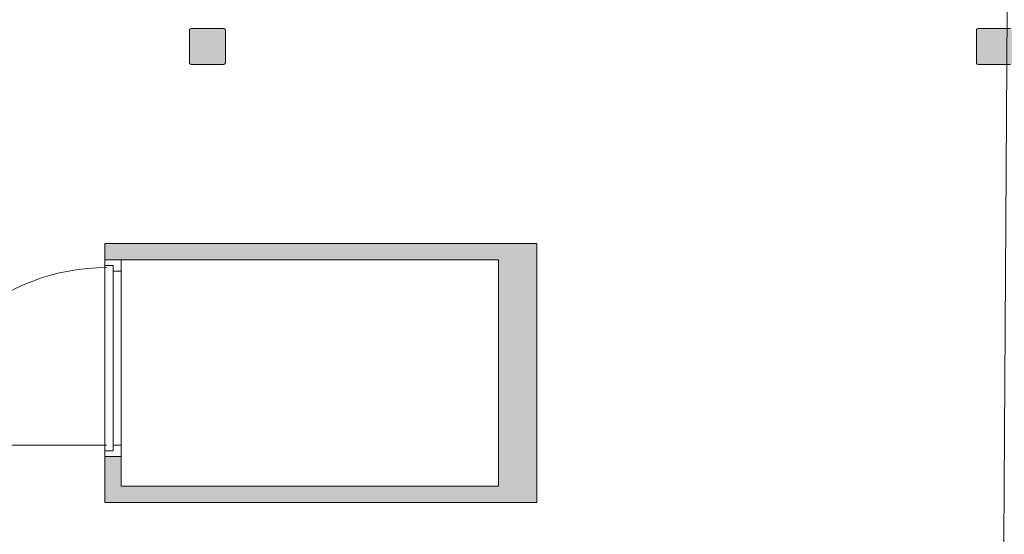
# Model space of a CAD drawing. Header units: inches. Extents: x 15 to 546804, y -66 to 267312.
# Tile 152 of 256: x 469434 to 475439, y 49854 to 52992. Entities that reach past the tile are written whole.
import ezdxf

# ---------------------------------------------------------------- set-up
doc = ezdxf.new("R2010")
doc.units = ezdxf.units.IN
doc.header["$MEASUREMENT"] = 0

msp = doc.modelspace()

# ---------------------------------------------------------------- hatches: boundary and pattern name
at = {"lineweight": 20}
h = msp.add_hatch(color=7, dxfattribs=at)
h.dxf.hatch_style = 1
h.paths.add_polyline_path([(475488.6, 52925.8), (475487, 52931.8), (475482.6, 52936.2), (475476.6, 52937.8), (475280.6, 52937.8), (475274.6, 52936.2), (475270.2, 52931.8), (475268.6, 52925.8), (475268.6, 52729.8), (475270.2, 52723.8), (475274.6, 52719.4), (475280.6, 52717.8), (475476.6, 52717.8), (475482.6, 52719.4), (475487, 52723.8), (475488.6, 52729.8)])
h.paths.add_polyline_path([(470688.6, 52925.8), (470687, 52931.8), (470682.6, 52936.2), (470676.6, 52937.8), (470480.6, 52937.8), (470474.6, 52936.2), (470470.2, 52931.8), (470468.6, 52925.8), (470468.6, 52729.8), (470470.2, 52723.8), (470474.6, 52719.4), (470480.6, 52717.8), (470676.6, 52717.8), (470682.6, 52719.4), (470687, 52723.8), (470688.6, 52729.8)])
h = msp.add_hatch(color=7, dxfattribs=at)
h.dxf.hatch_style = 1
h.paths.add_polyline_path([(472588.5, 51627.8), (469953.5, 51627.8), (469953.5, 51527.8), (472353.5, 51527.8), (472353.5, 50147.8), (470053.5, 50147.8), (470053.5, 50327.8), (469953.5, 50327.8), (469953.5, 50047.8), (472588.5, 50047.8)])
h.paths.add_polyline_path([(468253.5, 51627.8), (465853.5, 51627.8), (465853.5, 51527.8), (468253.5, 51527.8)])
h.paths.add_polyline_path([(468253.5, 50327.8), (468153.5, 50327.8), (468153.5, 50147.8), (463463.5, 50147.8), (463463.5, 51527.8), (464653.5, 51527.8), (464653.5, 51627.8), (463363.5, 51627.8), (463363.5, 50047.8), (468253.5, 50047.8)])
h.paths.add_polyline_path([(466919.1, 50502.8), (466819.1, 50502.8), (466819.1, 50147.8), (466919.1, 50147.8)], flags=17)
h.paths.add_polyline_path([(465853.5, 51527.8), (465753.5, 51527.8), (465753.5, 50147.8), (465853.5, 50147.8)], flags=17)

# ---------------------------------------------------------------- linework, layer by layer
at = {"color": 7, "lineweight": 20}
for p, q in [((470468.6, 52925.8, 300), (470470.2, 52931.8, 300)), ((470468.6, 52925.8, 7300), (470470.2, 52931.8, 7300)), ((470468.6, 52729.8, 300), (470468.6, 52925.8, 300)), ((470468.6, 52729.8, 7300), (470468.6, 52925.8, 7300)), ((470468.6, 52925.8, 300), (470468.6, 52925.8, 7300)), ((470470.2, 52931.8, 300), (470474.6, 52936.2, 300)), ((470470.2, 52931.8, 7300), (470474.6, 52936.2, 7300)), ((470470.2, 52931.8, 300), (470470.2, 52931.8, 7300)), ((470474.6, 52936.2, 300), (470480.6, 52937.8, 300)), ((470474.6, 52936.2, 7300), (470480.6, 52937.8, 7300)), ((470474.6, 52936.2, 300), (470474.6, 52936.2, 7300)), ((470480.6, 52937.8, 300), (470676.6, 52937.8, 300)), ((470480.6, 52937.8, 7300), (470676.6, 52937.8, 7300)), ((470480.6, 52937.8, 300), (470480.6, 52937.8, 7300)), ((470676.6, 52937.8, 300), (470682.6, 52936.2, 300)), ((470676.6, 52937.8, 7300), (470682.6, 52936.2, 7300)), ((470676.6, 52937.8, 300), (470676.6, 52937.8, 7300)), ((470682.6, 52936.2, 300), (470687, 52931.8, 300)), ((470682.6, 52936.2, 7300), (470687, 52931.8, 7300)), ((470682.6, 52936.2, 300), (470682.6, 52936.2, 7300)), ((470687, 52931.8, 300), (470688.6, 52925.8, 300)), ((470687, 52931.8, 7300), (470688.6, 52925.8, 7300)), ((470687, 52931.8, 300), (470687, 52931.8, 7300)), ((470688.6, 52925.8, 300), (470688.6, 52729.8, 300)), ((470688.6, 52925.8, 7300), (470688.6, 52729.8, 7300)), ((470688.6, 52925.8, 300), (470688.6, 52925.8, 7300)), ((475268.6, 52925.8, 300), (475270.2, 52931.8, 300)), ((475268.6, 52925.8, 7300), (475270.2, 52931.8, 7300)), ((475268.6, 52729.8, 300), (475268.6, 52925.8, 300)), ((475268.6, 52729.8, 7300), (475268.6, 52925.8, 7300)), ((475268.6, 52925.8, 300), (475268.6, 52925.8, 7300)), ((475270.2, 52931.8, 300), (475274.6, 52936.2, 300)), ((475270.2, 52931.8, 7300), (475274.6, 52936.2, 7300)), ((475270.2, 52931.8, 300), (475270.2, 52931.8, 7300)), ((475274.6, 52936.2, 300), (475280.6, 52937.8, 300)), ((475274.6, 52936.2, 7300), (475280.6, 52937.8, 7300)), ((475274.6, 52936.2, 300), (475274.6, 52936.2, 7300)), ((475280.6, 52937.8, 300), (475476.6, 52937.8, 300)), ((475280.6, 52937.8, 7300), (475476.6, 52937.8, 7300)), ((475280.6, 52937.8, 300), (475280.6, 52937.8, 7300)), ((470470.2, 52723.8, 300), (470468.6, 52729.8, 300)), ((470470.2, 52723.8, 7300), (470468.6, 52729.8, 7300)), ((470468.6, 52729.8, 300), (470468.6, 52729.8, 7300)), ((470688.6, 52729.8, 300), (470687, 52723.8, 300)), ((470688.6, 52729.8, 7300), (470687, 52723.8, 7300)), ((470688.6, 52729.8, 300), (470688.6, 52729.8, 7300)), ((475270.2, 52723.8, 300), (475268.6, 52729.8, 300)), ((475270.2, 52723.8, 7300), (475268.6, 52729.8, 7300)), ((475268.6, 52729.8, 300), (475268.6, 52729.8, 7300)), ((470474.6, 52719.4, 300), (470470.2, 52723.8, 300)), ((470474.6, 52719.4, 7300), (470470.2, 52723.8, 7300)), ((470470.2, 52723.8, 300), (470470.2, 52723.8, 7300)), ((470480.6, 52717.8, 300), (470474.6, 52719.4, 300)), ((470480.6, 52717.8, 7300), (470474.6, 52719.4, 7300)), ((470474.6, 52719.4, 300), (470474.6, 52719.4, 7300)), ((470676.6, 52717.8, 300), (470480.6, 52717.8, 300)), ((470676.6, 52717.8, 7300), (470480.6, 52717.8, 7300)), ((470480.6, 52717.8, 300), (470480.6, 52717.8, 7300)), ((470682.6, 52719.4, 300), (470676.6, 52717.8, 300)), ((470682.6, 52719.4, 7300), (470676.6, 52717.8, 7300)), ((470676.6, 52717.8, 300), (470676.6, 52717.8, 7300)), ((470687, 52723.8, 300), (470682.6, 52719.4, 300)), ((470687, 52723.8, 7300), (470682.6, 52719.4, 7300)), ((470682.6, 52719.4, 300), (470682.6, 52719.4, 7300)), ((470687, 52723.8, 300), (470687, 52723.8, 7300)), ((475274.6, 52719.4, 300), (475270.2, 52723.8, 300)), ((475274.6, 52719.4, 7300), (475270.2, 52723.8, 7300)), ((475270.2, 52723.8, 300), (475270.2, 52723.8, 7300)), ((475280.6, 52717.8, 300), (475274.6, 52719.4, 300)), ((475280.6, 52717.8, 7300), (475274.6, 52719.4, 7300)), ((475274.6, 52719.4, 300), (475274.6, 52719.4, 7300)), ((475476.6, 52717.8, 300), (475280.6, 52717.8, 300)), ((475476.6, 52717.8, 7300), (475280.6, 52717.8, 7300)), ((475280.6, 52717.8, 300), (475280.6, 52717.8, 7300)), ((472588.5, 51627.8, 3159.5), (469953.5, 51627.8, 3159.5)), ((472588.5, 51627.8, 6659.5), (469953.5, 51627.8, 6659.5)), ((469953.5, 51627.8, 3159.5), (469953.5, 51527.8, 3159.5)), ((469953.5, 51627.8, 6659.5), (469953.5, 51527.8, 6659.5)), ((469953.5, 51627.8, 3159.5), (469953.5, 51627.8, 6659.5)), ((472588.5, 50047.8, 3159.5), (472588.5, 51627.8, 3159.5)), ((472588.5, 50047.8, 6659.5), (472588.5, 51627.8, 6659.5)), ((472588.5, 51627.8, 3159.5), (472588.5, 51627.8, 6659.5)), ((469953.5, 51492.8, 3159.5), (469953.5, 51527.8, 3159.5)), ((469953.5, 51527.8, 3159.5), (469953.5, 51527.8, 6159.5)), ((469953.5, 51527.8, 6159.5), (469953.5, 50327.8, 6159.5)), ((470053.5, 51527.8, 3159.5), (469953.5, 51527.8, 3159.5)), ((470053.5, 51527.8, 6159.5), (469953.5, 51527.8, 6159.5)), ((469953.5, 51492.8, 3159.5), (469953.5, 51527.8, 3159.5)), ((469953.5, 51527.8, 3159.5), (469953.5, 51527.8, 6159.5)), ((469953.5, 51527.8, 6159.5), (469953.5, 50327.8, 6159.5)), ((470053.5, 51527.8, 3159.5), (469953.5, 51527.8, 3159.5)), ((470053.5, 51527.8, 6159.5), (469953.5, 51527.8, 6159.5)), ((469953.5, 51527.8, 3159.5), (469953.5, 51527.8, 6659.5)), ((472353.5, 51527.8, 3159.5), (469953.5, 51527.8, 3159.5)), ((472353.5, 51527.8, 6659.5), (469953.5, 51527.8, 6659.5)), ((470060.5, 51527.8, 6159.5), (469960.5, 51527.8, 6159.5)), ((469960.5, 51527.8, 6659.5), (469960.5, 51527.8, 6159.5)), ((470060.5, 51527.8, 6659.5), (469960.5, 51527.8, 6659.5)), ((470060.5, 51527.8, 6159.5), (469960.5, 51527.8, 6159.5)), ((469960.5, 51527.8, 6659.5), (469960.5, 51527.8, 6159.5)), ((470060.5, 51527.8, 6659.5), (469960.5, 51527.8, 6659.5)), ((470053.5, 51457.8, 3159.5), (470053.5, 51527.8, 3159.5)), ((470053.5, 51527.8, 3159.5), (470053.5, 51527.8, 6159.5)), ((470053.5, 51527.8, 6159.5), (470053.5, 50327.8, 6159.5)), ((470053.5, 51527.8, 3159.5), (470053.5, 51527.8, 6159.5)), ((470053.5, 51457.8, 3159.5), (470053.5, 51527.8, 3159.5)), ((470053.5, 51527.8, 6159.5), (470053.5, 50327.8, 6159.5)), ((470060.5, 51527.8, 6659.5), (470060.5, 51527.8, 6159.5)), ((470060.5, 51527.8, 6659.5), (470060.5, 51527.8, 6159.5)), ((472353.5, 51527.8, 3159.5), (472353.5, 51527.8, 6659.5)), ((472353.5, 51527.8, 3159.5), (472353.5, 50147.8, 3159.5)), ((472353.5, 51527.8, 6659.5), (472353.5, 50147.8, 6659.5)), ((470003.5, 51492.8, 3159.5), (469953.5, 51492.8, 3159.5)), ((469953.5, 51492.8, 3159.5), (469953.5, 51492.8, 6124.5)), ((469953.5, 51492.8, 6124.5), (469953.5, 50362.8, 6124.5)), ((470003.5, 51492.8, 6124.5), (469953.5, 51492.8, 6124.5)), ((470003.5, 51492.8, 3159.5), (469953.5, 51492.8, 3159.5)), ((469953.5, 51492.8, 3159.5), (469953.5, 51492.8, 6124.5)), ((469953.5, 51492.8, 6124.5), (469953.5, 50362.8, 6124.5)), ((470003.5, 51492.8, 6124.5), (469953.5, 51492.8, 6124.5)), ((469963.5, 51492.8, 3159.5), (469963.5, 51492.8, 6089.5)), ((470003.5, 51492.8, 6089.5), (469963.5, 51492.8, 6089.5)), ((470003.5, 51492.8, 3159.5), (469963.5, 51492.8, 3159.5)), ((469963.5, 51492.8, 3159.5), (469963.5, 51492.8, 6089.5)), ((470003.5, 51492.8, 6089.5), (469963.5, 51492.8, 6089.5)), ((470003.5, 51492.8, 3159.5), (469963.5, 51492.8, 3159.5)), ((470003.5, 51492.8, 3159.5), (470003.5, 51492.8, 6124.5)), ((470003.5, 51457.8, 3159.5), (470003.5, 51492.8, 3159.5)), ((470003.5, 51457.8, 6124.5), (470003.5, 51492.8, 6124.5)), ((470003.5, 50397.8, 3159.5), (470003.5, 51492.8, 3159.5)), ((470003.5, 51492.8, 3159.5), (470003.5, 51492.8, 6089.5)), ((470003.5, 51492.8, 6089.5), (470003.5, 50397.8, 6089.5)), ((470003.5, 51492.8, 3159.5), (470003.5, 51492.8, 6124.5)), ((470003.5, 51457.8, 3159.5), (470003.5, 51492.8, 3159.5)), ((470003.5, 51457.8, 6124.5), (470003.5, 51492.8, 6124.5)), ((470003.5, 50397.8, 3159.5), (470003.5, 51492.8, 3159.5)), ((470003.5, 51492.8, 3159.5), (470003.5, 51492.8, 6089.5)), ((470003.5, 51492.8, 6089.5), (470003.5, 50397.8, 6089.5)), ((470053.5, 51457.8, 6089.5), (470003.5, 51457.8, 6089.5)), ((470053.5, 51457.8, 3159.5), (470003.5, 51457.8, 3159.5)), ((470003.5, 51457.8, 3159.5), (470003.5, 51457.8, 6089.5)), ((470003.5, 51457.8, 6089.5), (470003.5, 50397.8, 6089.5)), ((470003.5, 51457.8, 6124.5), (470003.5, 50397.8, 6124.5)), ((470003.5, 51457.8, 6089.5), (470003.5, 51457.8, 6124.5)), ((470053.5, 51457.8, 6089.5), (470003.5, 51457.8, 6089.5)), ((470053.5, 51457.8, 3159.5), (470003.5, 51457.8, 3159.5)), ((470003.5, 51457.8, 3159.5), (470003.5, 51457.8, 6089.5)), ((470003.5, 51457.8, 6089.5), (470003.5, 50397.8, 6089.5)), ((470003.5, 51457.8, 6124.5), (470003.5, 50397.8, 6124.5)), ((470003.5, 51457.8, 6089.5), (470003.5, 51457.8, 6124.5)), ((470003.5, 51372.4, 4661), (470003.5, 51421.1, 4736.1)), ((470003.5, 51372.4, 4661), (470003.5, 51421.1, 4736.1)), ((470003.5, 51414.9, 4726.5), (470003.5, 51361.4, 4798.2)), ((470003.5, 51414.9, 4726.5), (470003.5, 51361.4, 4798.2)), ((470010.5, 51457.8, 6589.5), (470010.5, 51457.8, 6159.5)), ((470010.5, 51457.8, 6589.5), (470010.5, 51457.8, 6159.5)), ((470053.5, 51457.8, 3159.5), (470053.5, 51457.8, 6089.5)), ((470053.5, 51457.8, 6089.5), (470053.5, 50397.8, 6089.5)), ((470053.5, 51457.8, 3159.5), (470053.5, 51457.8, 6089.5)), ((470053.5, 51457.8, 6089.5), (470053.5, 50397.8, 6089.5)), ((470003.5, 51274.9, 4510.8), (470003.5, 51323.7, 4585.9)), ((470003.5, 51274.9, 4510.8), (470003.5, 51323.7, 4585.9)), ((470003.5, 51307.8, 4870), (470003.5, 51254.3, 4941.7)), ((470003.5, 51307.8, 4870), (470003.5, 51254.3, 4941.7)), ((470003.5, 51177.4, 4360.7), (470003.5, 51226.2, 4435.8)), ((470003.5, 51177.4, 4360.7), (470003.5, 51226.2, 4435.8)), ((470003.5, 51200.8, 5013.4), (470003.5, 51147.2, 5085.2)), ((470003.5, 51200.8, 5013.4), (470003.5, 51147.2, 5085.2)), ((470003.5, 51080, 4210.5), (470003.5, 51128.7, 4285.6)), ((470003.5, 51080, 4210.5), (470003.5, 51128.7, 4285.6)), ((470003.5, 51093.7, 5156.9), (470003.5, 51040.2, 5228.7)), ((470003.5, 51093.7, 5156.9), (470003.5, 51040.2, 5228.7)), ((470003.5, 50982.5, 4060.4), (470003.5, 51031.2, 4135.5)), ((470003.5, 50982.5, 4060.4), (470003.5, 51031.2, 4135.5)), ((470003.5, 50986.7, 5300.4), (470003.5, 50933.1, 5372.1)), ((470003.5, 50986.7, 5300.4), (470003.5, 50933.1, 5372.1)), ((470003.5, 50885, 3910.2), (470003.5, 50933.7, 3985.3)), ((470003.5, 50885, 3910.2), (470003.5, 50933.7, 3985.3)), ((470003.5, 50879.6, 5443.9), (470003.5, 50826.1, 5515.6)), ((470003.5, 50879.6, 5443.9), (470003.5, 50826.1, 5515.6)), ((470003.5, 50787.5, 3760.1), (470003.5, 50836.3, 3835.2)), ((470003.5, 50787.5, 3760.1), (470003.5, 50836.3, 3835.2)), ((470003.5, 50772.5, 5587.3), (470003.5, 50719, 5659.1)), ((470003.5, 50772.5, 5587.3), (470003.5, 50719, 5659.1)), ((470003.5, 50690, 3610), (470003.5, 50738.8, 3685)), ((470003.5, 50690, 3610), (470003.5, 50738.8, 3685)), ((470003.5, 50665.5, 5730.8), (470003.5, 50612, 5802.6)), ((470003.5, 50665.5, 5730.8), (470003.5, 50612, 5802.6)), ((470003.5, 50592.6, 3459.8), (470003.5, 50641.3, 3534.9)), ((470003.5, 50592.6, 3459.8), (470003.5, 50641.3, 3534.9)), ((470003.5, 50558.4, 5874.3), (470003.5, 50504.9, 5946)), ((470003.5, 50558.4, 5874.3), (470003.5, 50504.9, 5946)), ((470003.5, 50495.1, 3309.7), (470003.5, 50543.8, 3384.7)), ((470003.5, 50495.1, 3309.7), (470003.5, 50543.8, 3384.7)), ((470003.5, 50451.4, 6017.8), (470003.5, 50397.8, 6089.5)), ((470003.5, 50451.4, 6017.8), (470003.5, 50397.8, 6089.5)), ((470003.5, 50397.6, 3159.5), (470003.5, 50446.3, 3234.6)), ((470003.5, 50397.6, 3159.5), (470003.5, 50446.3, 3234.6)), ((469963.5, 50397.8, 3159.5), (468786.7, 50397.8, 3159.5)), ((470053.5, 50397.8, 3159.5), (470003.5, 50397.8, 3159.5)), ((470053.5, 50397.8, 6089.5), (470003.5, 50397.8, 6089.5)), ((470003.5, 50397.8, 6089.5), (470003.5, 50397.8, 3159.5)), ((470003.5, 50397.8, 3159.5), (470003.5, 50362.8, 3159.5)), ((470003.5, 50397.8, 6124.5), (470003.5, 50362.8, 6124.5)), ((470003.5, 50397.8, 6089.5), (470003.5, 50397.8, 6124.5)), ((470003.5, 50397.8, 6089.5), (470003.5, 50397.8, 3159.5)), ((470053.5, 50397.8, 3159.5), (470003.5, 50397.8, 3159.5)), ((470053.5, 50397.8, 6089.5), (470003.5, 50397.8, 6089.5)), ((470003.5, 50397.8, 6089.5), (470003.5, 50397.8, 3159.5)), ((470003.5, 50397.8, 3159.5), (470003.5, 50362.8, 3159.5)), ((470003.5, 50397.8, 6124.5), (470003.5, 50362.8, 6124.5)), ((470003.5, 50397.8, 6089.5), (470003.5, 50397.8, 6124.5)), ((470003.5, 50397.8, 6089.5), (470003.5, 50397.8, 3159.5)), ((470010.5, 50397.8, 6159.5), (470010.5, 50397.8, 6589.5)), ((470010.5, 50397.8, 6159.5), (470010.5, 50397.8, 6589.5)), ((470053.5, 50327.8, 3159.5), (470053.5, 50397.8, 3159.5)), ((470053.5, 50397.8, 6089.5), (470053.5, 50397.8, 3159.5)), ((470053.5, 50327.8, 3159.5), (470053.5, 50397.8, 3159.5)), ((470053.5, 50397.8, 6089.5), (470053.5, 50397.8, 3159.5)), ((469953.5, 50327.8, 3159.5), (469953.5, 50362.8, 3159.5)), ((470003.5, 50362.8, 3159.5), (469953.5, 50362.8, 3159.5)), ((469953.5, 50362.8, 6124.5), (469953.5, 50362.8, 3159.5)), ((470003.5, 50362.8, 6124.5), (469953.5, 50362.8, 6124.5)), ((469953.5, 50327.8, 3159.5), (469953.5, 50362.8, 3159.5)), ((470003.5, 50362.8, 3159.5), (469953.5, 50362.8, 3159.5)), ((469953.5, 50362.8, 6124.5), (469953.5, 50362.8, 3159.5)), ((470003.5, 50362.8, 6124.5), (469953.5, 50362.8, 6124.5)), ((469953.5, 50327.8, 6159.5), (469953.5, 50327.8, 3159.5)), ((470053.5, 50327.8, 3159.5), (469953.5, 50327.8, 3159.5)), ((470053.5, 50327.8, 6159.5), (469953.5, 50327.8, 6159.5)), ((469953.5, 50327.8, 6159.5), (469953.5, 50327.8, 3159.5)), ((470053.5, 50327.8, 3159.5), (469953.5, 50327.8, 3159.5)), ((470053.5, 50327.8, 6159.5), (469953.5, 50327.8, 6159.5)), ((469953.5, 50327.8, 6659.5), (469953.5, 50047.8, 6659.5)), ((469953.5, 50327.8, 3159.5), (469953.5, 50047.8, 3159.5)), ((470053.5, 50327.8, 6659.5), (469953.5, 50327.8, 6659.5)), ((470053.5, 50327.8, 3159.5), (469953.5, 50327.8, 3159.5)), ((469953.5, 50327.8, 6659.5), (469953.5, 50327.8, 3159.5)), ((469960.5, 50327.8, 6159.5), (469960.5, 50327.8, 6659.5)), ((469960.5, 50327.8, 6159.5), (469960.5, 50327.8, 6659.5)), ((470003.5, 50362.8, 6124.5), (470003.5, 50362.8, 3159.5)), ((470003.5, 50362.8, 6124.5), (470003.5, 50362.8, 3159.5)), ((470053.5, 50327.8, 6159.5), (470053.5, 50327.8, 3159.5)), ((470053.5, 50327.8, 6159.5), (470053.5, 50327.8, 3159.5)), ((470053.5, 50327.8, 3159.5), (470053.5, 50327.8, 6659.5)), ((470053.5, 50147.8, 6659.5), (470053.5, 50327.8, 6659.5)), ((470053.5, 50147.8, 3159.5), (470053.5, 50327.8, 3159.5)), ((472353.5, 50147.8, 6659.5), (470053.5, 50147.8, 6659.5)), ((472353.5, 50147.8, 3159.5), (470053.5, 50147.8, 3159.5)), ((470053.5, 50147.8, 3159.5), (470053.5, 50147.8, 6659.5)), ((472353.5, 50147.8, 3159.5), (472353.5, 50147.8, 6659.5)), ((469953.5, 50047.8, 3159.5), (472588.5, 50047.8, 3159.5)), ((469953.5, 50047.8, 6659.5), (472588.5, 50047.8, 6659.5)), ((469953.5, 50047.8, 6659.5), (469953.5, 50047.8, 3159.5)), ((472588.5, 50047.8, 3159.5), (472588.5, 50047.8, 6659.5))]:
    msp.add_line(p, q, dxfattribs=at)
at = {"color": 7, "lineweight": 20, "elevation": 7300}
msp.add_lwpolyline([(475456.5, 53045.3), (475428.6, 48531.9)], dxfattribs=at)
at = {"color": 7, "lineweight": 20}
msp.add_ellipse((469963.5, 50397.8, 3159.5), major_axis=(1177.5, 0), ratio=0.919148, start_param=1.570796, end_param=3.141593, dxfattribs=at)
msp.add_ellipse((469963.5, 50397.8, 3159.5), major_axis=(1177.5, 0), ratio=0.919148, start_param=1.570796, end_param=3.141593, dxfattribs=at)
for points, invisible_edges in [([(470470.2, 52931.8, 7300), (470468.6, 52925.8, 300), (470468.6, 52925.8, 7300)], 1), ([(470468.6, 52925.8, 300), (470470.2, 52931.8, 7300), (470470.2, 52931.8, 300)], 1), ([(470468.6, 52925.8, 7300), (470470.2, 52723.8, 7300), (470470.2, 52931.8, 7300)], 3), ([(470470.2, 52931.8, 300), (470468.6, 52729.8, 300), (470468.6, 52925.8, 300)], 1), ([(470468.6, 52729.8, 300), (470470.2, 52931.8, 300), (470470.2, 52723.8, 300)], 3), ([(470468.6, 52925.8, 7300), (470468.6, 52729.8, 300), (470468.6, 52729.8, 7300)], 1), ([(470468.6, 52729.8, 300), (470468.6, 52925.8, 7300), (470468.6, 52925.8, 300)], 1), ([(470470.2, 52723.8, 7300), (470468.6, 52925.8, 7300), (470468.6, 52729.8, 7300)], 1), ([(470474.6, 52936.2, 7300), (470470.2, 52931.8, 300), (470470.2, 52931.8, 7300)], 1), ([(470470.2, 52931.8, 300), (470474.6, 52936.2, 7300), (470474.6, 52936.2, 300)], 1), ([(470470.2, 52931.8, 7300), (470474.6, 52719.4, 7300), (470474.6, 52936.2, 7300)], 3), ([(470470.2, 52723.8, 300), (470470.2, 52931.8, 300), (470474.6, 52936.2, 300)], 13), ([(470470.2, 52723.8, 300), (470474.6, 52936.2, 300), (470474.6, 52719.4, 300)], 3), ([(470470.2, 52931.8, 7300), (470470.2, 52723.8, 7300), (470474.6, 52719.4, 7300)], 13), ([(470474.6, 52936.2, 7300), (470480.6, 52937.8, 300), (470474.6, 52936.2, 300)], 1), ([(470480.6, 52937.8, 300), (470474.6, 52936.2, 7300), (470480.6, 52937.8, 7300)], 1), ([(470474.6, 52936.2, 7300), (470480.6, 52717.8, 7300), (470480.6, 52937.8, 7300)], 3), ([(470474.6, 52719.4, 300), (470474.6, 52936.2, 300), (470480.6, 52937.8, 300)], 13), ([(470474.6, 52719.4, 300), (470480.6, 52937.8, 300), (470480.6, 52717.8, 300)], 3), ([(470474.6, 52936.2, 7300), (470474.6, 52719.4, 7300), (470480.6, 52717.8, 7300)], 13), ([(470480.6, 52937.8, 7300), (470676.6, 52937.8, 300), (470480.6, 52937.8, 300)], 1), ([(470676.6, 52937.8, 300), (470480.6, 52937.8, 7300), (470676.6, 52937.8, 7300)], 1), ([(470480.6, 52937.8, 7300), (470480.6, 52717.8, 7300), (470676.6, 52717.8, 7300)], 13), ([(470480.6, 52937.8, 7300), (470676.6, 52717.8, 7300), (470676.6, 52937.8, 7300)], 3), ([(470480.6, 52717.8, 300), (470480.6, 52937.8, 300), (470676.6, 52937.8, 300)], 13), ([(470480.6, 52717.8, 300), (470676.6, 52937.8, 300), (470676.6, 52717.8, 300)], 3), ([(470676.6, 52937.8, 7300), (470682.6, 52936.2, 300), (470676.6, 52937.8, 300)], 1), ([(470682.6, 52936.2, 300), (470676.6, 52937.8, 7300), (470682.6, 52936.2, 7300)], 1), ([(470676.6, 52937.8, 7300), (470676.6, 52717.8, 7300), (470682.6, 52719.4, 7300)], 13), ([(470676.6, 52937.8, 7300), (470682.6, 52719.4, 7300), (470682.6, 52936.2, 7300)], 3), ([(470676.6, 52717.8, 300), (470676.6, 52937.8, 300), (470682.6, 52936.2, 300)], 13), ([(470676.6, 52717.8, 300), (470682.6, 52936.2, 300), (470682.6, 52719.4, 300)], 3), ([(470682.6, 52936.2, 300), (470687, 52931.8, 7300), (470687, 52931.8, 300)], 1), ([(470687, 52931.8, 7300), (470682.6, 52936.2, 300), (470682.6, 52936.2, 7300)], 1), ([(470682.6, 52936.2, 7300), (470682.6, 52719.4, 7300), (470687, 52723.8, 7300)], 13), ([(470682.6, 52936.2, 7300), (470687, 52723.8, 7300), (470687, 52931.8, 7300)], 3), ([(470682.6, 52719.4, 300), (470682.6, 52936.2, 300), (470687, 52931.8, 300)], 13), ([(470682.6, 52719.4, 300), (470687, 52931.8, 300), (470687, 52723.8, 300)], 3), ([(470687, 52931.8, 300), (470688.6, 52925.8, 7300), (470688.6, 52925.8, 300)], 1), ([(470688.6, 52925.8, 7300), (470687, 52931.8, 300), (470687, 52931.8, 7300)], 1), ([(470687, 52931.8, 7300), (470687, 52723.8, 7300), (470688.6, 52729.8, 7300)], 13), ([(470687, 52931.8, 7300), (470688.6, 52729.8, 7300), (470688.6, 52925.8, 7300)], 1), ([(470687, 52723.8, 300), (470687, 52931.8, 300), (470688.6, 52925.8, 300)], 13), ([(470687, 52723.8, 300), (470688.6, 52925.8, 300), (470688.6, 52729.8, 300)], 1), ([(470688.6, 52925.8, 300), (470688.6, 52729.8, 7300), (470688.6, 52729.8, 300)], 1), ([(470688.6, 52729.8, 7300), (470688.6, 52925.8, 300), (470688.6, 52925.8, 7300)], 1), ([(475270.2, 52931.8, 7300), (475268.6, 52925.8, 300), (475268.6, 52925.8, 7300)], 1), ([(475268.6, 52925.8, 300), (475270.2, 52931.8, 7300), (475270.2, 52931.8, 300)], 1), ([(475268.6, 52925.8, 7300), (475270.2, 52723.8, 7300), (475270.2, 52931.8, 7300)], 3), ([(475270.2, 52931.8, 300), (475268.6, 52729.8, 300), (475268.6, 52925.8, 300)], 1), ([(475268.6, 52729.8, 300), (475270.2, 52931.8, 300), (475270.2, 52723.8, 300)], 3), ([(475268.6, 52925.8, 7300), (475268.6, 52729.8, 300), (475268.6, 52729.8, 7300)], 1), ([(475268.6, 52729.8, 300), (475268.6, 52925.8, 7300), (475268.6, 52925.8, 300)], 1), ([(475270.2, 52723.8, 7300), (475268.6, 52925.8, 7300), (475268.6, 52729.8, 7300)], 1), ([(475274.6, 52936.2, 7300), (475270.2, 52931.8, 300), (475270.2, 52931.8, 7300)], 1), ([(475270.2, 52931.8, 300), (475274.6, 52936.2, 7300), (475274.6, 52936.2, 300)], 1), ([(475270.2, 52931.8, 7300), (475274.6, 52719.4, 7300), (475274.6, 52936.2, 7300)], 3), ([(475270.2, 52723.8, 300), (475270.2, 52931.8, 300), (475274.6, 52936.2, 300)], 13), ([(475270.2, 52723.8, 300), (475274.6, 52936.2, 300), (475274.6, 52719.4, 300)], 3), ([(475270.2, 52931.8, 7300), (475270.2, 52723.8, 7300), (475274.6, 52719.4, 7300)], 13), ([(475274.6, 52936.2, 7300), (475280.6, 52937.8, 300), (475274.6, 52936.2, 300)], 1), ([(475280.6, 52937.8, 300), (475274.6, 52936.2, 7300), (475280.6, 52937.8, 7300)], 1), ([(475274.6, 52936.2, 7300), (475280.6, 52717.8, 7300), (475280.6, 52937.8, 7300)], 3), ([(475274.6, 52719.4, 300), (475274.6, 52936.2, 300), (475280.6, 52937.8, 300)], 13), ([(475274.6, 52719.4, 300), (475280.6, 52937.8, 300), (475280.6, 52717.8, 300)], 3), ([(475274.6, 52936.2, 7300), (475274.6, 52719.4, 7300), (475280.6, 52717.8, 7300)], 13), ([(475280.6, 52937.8, 7300), (475476.6, 52937.8, 300), (475280.6, 52937.8, 300)], 1), ([(475476.6, 52937.8, 300), (475280.6, 52937.8, 7300), (475476.6, 52937.8, 7300)], 1), ([(475280.6, 52937.8, 7300), (475280.6, 52717.8, 7300), (475476.6, 52717.8, 7300)], 13), ([(475280.6, 52937.8, 7300), (475476.6, 52717.8, 7300), (475476.6, 52937.8, 7300)], 3), ([(475280.6, 52717.8, 300), (475280.6, 52937.8, 300), (475476.6, 52937.8, 300)], 13), ([(475280.6, 52717.8, 300), (475476.6, 52937.8, 300), (475476.6, 52717.8, 300)], 3), ([(470468.6, 52729.8, 7300), (470470.2, 52723.8, 300), (470470.2, 52723.8, 7300)], 1), ([(470470.2, 52723.8, 300), (470468.6, 52729.8, 7300), (470468.6, 52729.8, 300)], 1), ([(470688.6, 52729.8, 300), (470687, 52723.8, 7300), (470687, 52723.8, 300)], 1), ([(470687, 52723.8, 7300), (470688.6, 52729.8, 300), (470688.6, 52729.8, 7300)], 1), ([(475268.6, 52729.8, 7300), (475270.2, 52723.8, 300), (475270.2, 52723.8, 7300)], 1), ([(475270.2, 52723.8, 300), (475268.6, 52729.8, 7300), (475268.6, 52729.8, 300)], 1), ([(470470.2, 52723.8, 7300), (470474.6, 52719.4, 300), (470474.6, 52719.4, 7300)], 1), ([(470474.6, 52719.4, 300), (470470.2, 52723.8, 7300), (470470.2, 52723.8, 300)], 1), ([(470480.6, 52717.8, 7300), (470474.6, 52719.4, 300), (470480.6, 52717.8, 300)], 1), ([(470474.6, 52719.4, 300), (470480.6, 52717.8, 7300), (470474.6, 52719.4, 7300)], 1), ([(470676.6, 52717.8, 7300), (470480.6, 52717.8, 300), (470676.6, 52717.8, 300)], 1), ([(470480.6, 52717.8, 300), (470676.6, 52717.8, 7300), (470480.6, 52717.8, 7300)], 1), ([(470682.6, 52719.4, 7300), (470676.6, 52717.8, 300), (470682.6, 52719.4, 300)], 1), ([(470676.6, 52717.8, 300), (470682.6, 52719.4, 7300), (470676.6, 52717.8, 7300)], 1), ([(470687, 52723.8, 300), (470682.6, 52719.4, 7300), (470682.6, 52719.4, 300)], 1), ([(470682.6, 52719.4, 7300), (470687, 52723.8, 300), (470687, 52723.8, 7300)], 1), ([(475270.2, 52723.8, 7300), (475274.6, 52719.4, 300), (475274.6, 52719.4, 7300)], 1), ([(475274.6, 52719.4, 300), (475270.2, 52723.8, 7300), (475270.2, 52723.8, 300)], 1), ([(475280.6, 52717.8, 7300), (475274.6, 52719.4, 300), (475280.6, 52717.8, 300)], 1), ([(475274.6, 52719.4, 300), (475280.6, 52717.8, 7300), (475274.6, 52719.4, 7300)], 1), ([(475476.6, 52717.8, 7300), (475280.6, 52717.8, 300), (475476.6, 52717.8, 300)], 1), ([(475280.6, 52717.8, 300), (475476.6, 52717.8, 7300), (475280.6, 52717.8, 7300)], 1), ([(469953.5, 51627.8, 6659.5), (469953.5, 51527.8, 3159.5), (469953.5, 51527.8, 6659.5)], 1), ([(469953.5, 51527.8, 3159.5), (469953.5, 51627.8, 6659.5), (469953.5, 51627.8, 3159.5)], 1), ([(469953.5, 51627.8, 6659.5), (472588.5, 51627.8, 3159.5), (469953.5, 51627.8, 3159.5)], 1), ([(472588.5, 51627.8, 3159.5), (469953.5, 51627.8, 6659.5), (472588.5, 51627.8, 6659.5)], 1), ([(472353.5, 51527.8, 6659.5), (469953.5, 51627.8, 6659.5), (469953.5, 51527.8, 6659.5)], 1), ([(469953.5, 51627.8, 6659.5), (472353.5, 51527.8, 6659.5), (472588.5, 51627.8, 6659.5)], 3), ([(472588.5, 51627.8, 3159.5), (469953.5, 51527.8, 3159.5), (469953.5, 51627.8, 3159.5)], 1), ([(469953.5, 51527.8, 3159.5), (472588.5, 51627.8, 3159.5), (472353.5, 51527.8, 3159.5)], 3), ([(472588.5, 51627.8, 6659.5), (472353.5, 51527.8, 6659.5), (472588.5, 50047.8, 6659.5)], 3), ([(472353.5, 51527.8, 3159.5), (472588.5, 51627.8, 3159.5), (472353.5, 50147.8, 3159.5)], 3), ([(472588.5, 50047.8, 3159.5), (472353.5, 50147.8, 3159.5), (472588.5, 51627.8, 3159.5)], 3), ([(472588.5, 51627.8, 3159.5), (472588.5, 50047.8, 6659.5), (472588.5, 50047.8, 3159.5)], 1), ([(472588.5, 50047.8, 6659.5), (472588.5, 51627.8, 3159.5), (472588.5, 51627.8, 6659.5)], 1), ([(470053.5, 51527.8, 3159.5), (469953.5, 51527.8, 3159.5), (470053.5, 51527.8, 6159.5)], 2), ([(469953.5, 51527.8, 6159.5), (470053.5, 51527.8, 6159.5), (469953.5, 51527.8, 3159.5)], 2), ([(469953.5, 51527.8, 3159.5), (469953.5, 51492.8, 3159.5), (469953.5, 51527.8, 6159.5)], 2), ([(469953.5, 51492.8, 6124.5), (469953.5, 51527.8, 6159.5), (469953.5, 51492.8, 3159.5)], 3), ([(469953.5, 50362.8, 6124.5), (469953.5, 51527.8, 6159.5), (469953.5, 51492.8, 6124.5)], 3), ([(469953.5, 51527.8, 6159.5), (469953.5, 50362.8, 6124.5), (469953.5, 50327.8, 6159.5)], 3), ([(470053.5, 51527.8, 6159.5), (469953.5, 51527.8, 6159.5), (470053.5, 50327.8, 6159.5)], 2), ([(469953.5, 50327.8, 6159.5), (470053.5, 50327.8, 6159.5), (469953.5, 51527.8, 6159.5)], 2), ([(469953.5, 51527.8, 3159.5), (470053.5, 51527.8, 3159.5), (469953.5, 51492.8, 3159.5)], 2), ([(470003.5, 51492.8, 3159.5), (469953.5, 51492.8, 3159.5), (470053.5, 51527.8, 3159.5)], 14), ([(470053.5, 51527.8, 3159.5), (469953.5, 51527.8, 3159.5), (470053.5, 51527.8, 6159.5)], 2), ([(469953.5, 51527.8, 6159.5), (470053.5, 51527.8, 6159.5), (469953.5, 51527.8, 3159.5)], 2), ([(469953.5, 51527.8, 3159.5), (469953.5, 51492.8, 3159.5), (469953.5, 51527.8, 6159.5)], 2), ([(469953.5, 51492.8, 6124.5), (469953.5, 51527.8, 6159.5), (469953.5, 51492.8, 3159.5)], 3), ([(469953.5, 50362.8, 6124.5), (469953.5, 51527.8, 6159.5), (469953.5, 51492.8, 6124.5)], 3), ([(469953.5, 51527.8, 6159.5), (469953.5, 50362.8, 6124.5), (469953.5, 50327.8, 6159.5)], 3), ([(470053.5, 51527.8, 6159.5), (469953.5, 51527.8, 6159.5), (470053.5, 50327.8, 6159.5)], 2), ([(469953.5, 50327.8, 6159.5), (470053.5, 50327.8, 6159.5), (469953.5, 51527.8, 6159.5)], 2), ([(469953.5, 51527.8, 3159.5), (470053.5, 51527.8, 3159.5), (469953.5, 51492.8, 3159.5)], 2), ([(470003.5, 51492.8, 3159.5), (469953.5, 51492.8, 3159.5), (470053.5, 51527.8, 3159.5)], 14), ([(472353.5, 51527.8, 6659.5), (469953.5, 51527.8, 3159.5), (472353.5, 51527.8, 3159.5)], 1), ([(469953.5, 51527.8, 3159.5), (472353.5, 51527.8, 6659.5), (469953.5, 51527.8, 6659.5)], 1), ([(470060.5, 51527.8, 6659.5), (470060.5, 51527.8, 6159.5), (469960.5, 51527.8, 6659.5)], 2), ([(469960.5, 51527.8, 6159.5), (469960.5, 51527.8, 6659.5), (470060.5, 51527.8, 6159.5)], 2), ([(470060.5, 51527.8, 6659.5), (470060.5, 51527.8, 6159.5), (469960.5, 51527.8, 6659.5)], 2), ([(469960.5, 51527.8, 6159.5), (469960.5, 51527.8, 6659.5), (470060.5, 51527.8, 6159.5)], 2), ([(470053.5, 51457.8, 3159.5), (470003.5, 51492.8, 3159.5), (470053.5, 51527.8, 3159.5)], 3), ([(470053.5, 51457.8, 3159.5), (470003.5, 51492.8, 3159.5), (470053.5, 51527.8, 3159.5)], 3), ([(470053.5, 51457.8, 3159.5), (470053.5, 51527.8, 3159.5), (470053.5, 51457.8, 6089.5)], 2), ([(470053.5, 51527.8, 6159.5), (470053.5, 51457.8, 6089.5), (470053.5, 51527.8, 3159.5)], 3), ([(470053.5, 50327.8, 6159.5), (470053.5, 51457.8, 6089.5), (470053.5, 51527.8, 6159.5)], 3), ([(470053.5, 51457.8, 3159.5), (470053.5, 51527.8, 3159.5), (470053.5, 51457.8, 6089.5)], 2), ([(470053.5, 51527.8, 6159.5), (470053.5, 51457.8, 6089.5), (470053.5, 51527.8, 3159.5)], 3), ([(470053.5, 50327.8, 6159.5), (470053.5, 51457.8, 6089.5), (470053.5, 51527.8, 6159.5)], 3), ([(472353.5, 51527.8, 6659.5), (472353.5, 50147.8, 3159.5), (472353.5, 50147.8, 6659.5)], 1), ([(472353.5, 50147.8, 3159.5), (472353.5, 51527.8, 6659.5), (472353.5, 51527.8, 3159.5)], 1), ([(472353.5, 50147.8, 6659.5), (472588.5, 50047.8, 6659.5), (472353.5, 51527.8, 6659.5)], 3), ([(470003.5, 51492.8, 3159.5), (470003.5, 51492.8, 6124.5), (469953.5, 51492.8, 3159.5)], 2), ([(469953.5, 51492.8, 6124.5), (469953.5, 51492.8, 3159.5), (470003.5, 51492.8, 6124.5)], 2), ([(469953.5, 51492.8, 6124.5), (470003.5, 51492.8, 6124.5), (469953.5, 50362.8, 6124.5)], 2), ([(470003.5, 51457.8, 6124.5), (469953.5, 50362.8, 6124.5), (470003.5, 51492.8, 6124.5)], 3), ([(470003.5, 51492.8, 3159.5), (470003.5, 51492.8, 6124.5), (469953.5, 51492.8, 3159.5)], 2), ([(469953.5, 51492.8, 6124.5), (469953.5, 51492.8, 3159.5), (470003.5, 51492.8, 6124.5)], 2), ([(469953.5, 51492.8, 6124.5), (470003.5, 51492.8, 6124.5), (469953.5, 50362.8, 6124.5)], 2), ([(470003.5, 51457.8, 6124.5), (469953.5, 50362.8, 6124.5), (470003.5, 51492.8, 6124.5)], 3), ([(470003.5, 51492.8, 3159.5), (469963.5, 51492.8, 3159.5), (470003.5, 51492.8, 6089.5)], 2), ([(469963.5, 51492.8, 6089.5), (470003.5, 51492.8, 6089.5), (469963.5, 51492.8, 3159.5)], 2), ([(470003.5, 51492.8, 3159.5), (469963.5, 51492.8, 3159.5), (470003.5, 51492.8, 6089.5)], 2), ([(469963.5, 51492.8, 6089.5), (470003.5, 51492.8, 6089.5), (469963.5, 51492.8, 3159.5)], 2), ([(470003.5, 50397.8, 3159.5), (470003.5, 51492.8, 3159.5), (470003.5, 50397.8, 6089.5)], 2), ([(470003.5, 51492.8, 6089.5), (470003.5, 50397.8, 6089.5), (470003.5, 51492.8, 3159.5)], 2), ([(470003.5, 51492.8, 3159.5), (470003.5, 51457.8, 3159.5), (470003.5, 51492.8, 6124.5)], 2), ([(470003.5, 51457.8, 6089.5), (470003.5, 51492.8, 6124.5), (470003.5, 51457.8, 3159.5)], 3), ([(470003.5, 51457.8, 6124.5), (470003.5, 51492.8, 6124.5), (470003.5, 51457.8, 6089.5)], 2), ([(470003.5, 51457.8, 3159.5), (470003.5, 51492.8, 3159.5), (470053.5, 51457.8, 3159.5)], 2), ([(470003.5, 50397.8, 3159.5), (470003.5, 51492.8, 3159.5), (470003.5, 50397.8, 6089.5)], 2), ([(470003.5, 51492.8, 6089.5), (470003.5, 50397.8, 6089.5), (470003.5, 51492.8, 3159.5)], 2), ([(470003.5, 51492.8, 3159.5), (470003.5, 51457.8, 3159.5), (470003.5, 51492.8, 6124.5)], 2), ([(470003.5, 51457.8, 6089.5), (470003.5, 51492.8, 6124.5), (470003.5, 51457.8, 3159.5)], 3), ([(470003.5, 51457.8, 6124.5), (470003.5, 51492.8, 6124.5), (470003.5, 51457.8, 6089.5)], 2), ([(470003.5, 51457.8, 3159.5), (470003.5, 51492.8, 3159.5), (470053.5, 51457.8, 3159.5)], 2), ([(470003.5, 50397.8, 6124.5), (469953.5, 50362.8, 6124.5), (470003.5, 51457.8, 6124.5)], 3), ([(470003.5, 50397.8, 6124.5), (469953.5, 50362.8, 6124.5), (470003.5, 51457.8, 6124.5)], 3), ([(470053.5, 51457.8, 3159.5), (470053.5, 51457.8, 6089.5), (470003.5, 51457.8, 3159.5)], 2), ([(470003.5, 51457.8, 6089.5), (470003.5, 51457.8, 3159.5), (470053.5, 51457.8, 6089.5)], 2), ([(470003.5, 51457.8, 6089.5), (470003.5, 50397.8, 6089.5), (470003.5, 51457.8, 6124.5)], 2), ([(470003.5, 50397.8, 6124.5), (470003.5, 51457.8, 6124.5), (470003.5, 50397.8, 6089.5)], 2), ([(470003.5, 51457.8, 6089.5), (470053.5, 51457.8, 6089.5), (470003.5, 50397.8, 6089.5)], 2), ([(470053.5, 50397.8, 6089.5), (470003.5, 50397.8, 6089.5), (470053.5, 51457.8, 6089.5)], 2), ([(470053.5, 51457.8, 3159.5), (470053.5, 51457.8, 6089.5), (470003.5, 51457.8, 3159.5)], 2), ([(470003.5, 51457.8, 6089.5), (470003.5, 51457.8, 3159.5), (470053.5, 51457.8, 6089.5)], 2), ([(470003.5, 51457.8, 6089.5), (470003.5, 50397.8, 6089.5), (470003.5, 51457.8, 6124.5)], 2), ([(470003.5, 50397.8, 6124.5), (470003.5, 51457.8, 6124.5), (470003.5, 50397.8, 6089.5)], 2), ([(470003.5, 51457.8, 6089.5), (470053.5, 51457.8, 6089.5), (470003.5, 50397.8, 6089.5)], 2), ([(470053.5, 50397.8, 6089.5), (470003.5, 50397.8, 6089.5), (470053.5, 51457.8, 6089.5)], 2), ([(470053.5, 51457.8, 6089.5), (470053.5, 50327.8, 6159.5), (470053.5, 50397.8, 6089.5)], 3), ([(470053.5, 51457.8, 6089.5), (470053.5, 50327.8, 6159.5), (470053.5, 50397.8, 6089.5)], 3), ([(470003.5, 50362.8, 6124.5), (469953.5, 50362.8, 6124.5), (470003.5, 50397.8, 6124.5)], 2), ([(470003.5, 50362.8, 6124.5), (469953.5, 50362.8, 6124.5), (470003.5, 50397.8, 6124.5)], 2), ([(470003.5, 50397.8, 3159.5), (470003.5, 50362.8, 3159.5), (470003.5, 50397.8, 6089.5)], 2), ([(470003.5, 50362.8, 6124.5), (470003.5, 50397.8, 6089.5), (470003.5, 50362.8, 3159.5)], 3), ([(470003.5, 50397.8, 6124.5), (470003.5, 50397.8, 6089.5), (470003.5, 50362.8, 6124.5)], 2), ([(470053.5, 50397.8, 3159.5), (470003.5, 50397.8, 3159.5), (470053.5, 50397.8, 6089.5)], 2), ([(470003.5, 50397.8, 6089.5), (470053.5, 50397.8, 6089.5), (470003.5, 50397.8, 3159.5)], 2), ([(470003.5, 50397.8, 3159.5), (470053.5, 50397.8, 3159.5), (470003.5, 50362.8, 3159.5)], 2), ([(470053.5, 50327.8, 3159.5), (470003.5, 50362.8, 3159.5), (470053.5, 50397.8, 3159.5)], 3), ([(470003.5, 50397.8, 3159.5), (470003.5, 50362.8, 3159.5), (470003.5, 50397.8, 6089.5)], 2), ([(470003.5, 50362.8, 6124.5), (470003.5, 50397.8, 6089.5), (470003.5, 50362.8, 3159.5)], 3), ([(470003.5, 50397.8, 6124.5), (470003.5, 50397.8, 6089.5), (470003.5, 50362.8, 6124.5)], 2), ([(470053.5, 50397.8, 3159.5), (470003.5, 50397.8, 3159.5), (470053.5, 50397.8, 6089.5)], 2), ([(470003.5, 50397.8, 6089.5), (470053.5, 50397.8, 6089.5), (470003.5, 50397.8, 3159.5)], 2), ([(470003.5, 50397.8, 3159.5), (470053.5, 50397.8, 3159.5), (470003.5, 50362.8, 3159.5)], 2), ([(470053.5, 50327.8, 3159.5), (470003.5, 50362.8, 3159.5), (470053.5, 50397.8, 3159.5)], 3), ([(470053.5, 50327.8, 3159.5), (470053.5, 50397.8, 3159.5), (470053.5, 50327.8, 6159.5)], 2), ([(470053.5, 50397.8, 6089.5), (470053.5, 50327.8, 6159.5), (470053.5, 50397.8, 3159.5)], 3), ([(470053.5, 50327.8, 3159.5), (470053.5, 50397.8, 3159.5), (470053.5, 50327.8, 6159.5)], 2), ([(470053.5, 50397.8, 6089.5), (470053.5, 50327.8, 6159.5), (470053.5, 50397.8, 3159.5)], 3), ([(470003.5, 50362.8, 3159.5), (469953.5, 50362.8, 3159.5), (470003.5, 50362.8, 6124.5)], 2), ([(469953.5, 50362.8, 6124.5), (470003.5, 50362.8, 6124.5), (469953.5, 50362.8, 3159.5)], 2), ([(469953.5, 50362.8, 3159.5), (469953.5, 50327.8, 3159.5), (469953.5, 50362.8, 6124.5)], 2), ([(469953.5, 50327.8, 6159.5), (469953.5, 50362.8, 6124.5), (469953.5, 50327.8, 3159.5)], 3), ([(469953.5, 50362.8, 3159.5), (470003.5, 50362.8, 3159.5), (469953.5, 50327.8, 3159.5)], 2), ([(469953.5, 50327.8, 3159.5), (470003.5, 50362.8, 3159.5), (470053.5, 50327.8, 3159.5)], 3), ([(470003.5, 50362.8, 3159.5), (469953.5, 50362.8, 3159.5), (470003.5, 50362.8, 6124.5)], 2), ([(469953.5, 50362.8, 6124.5), (470003.5, 50362.8, 6124.5), (469953.5, 50362.8, 3159.5)], 2), ([(469953.5, 50362.8, 3159.5), (469953.5, 50327.8, 3159.5), (469953.5, 50362.8, 6124.5)], 2), ([(469953.5, 50327.8, 6159.5), (469953.5, 50362.8, 6124.5), (469953.5, 50327.8, 3159.5)], 3), ([(469953.5, 50362.8, 3159.5), (470003.5, 50362.8, 3159.5), (469953.5, 50327.8, 3159.5)], 2), ([(469953.5, 50327.8, 3159.5), (470003.5, 50362.8, 3159.5), (470053.5, 50327.8, 3159.5)], 3), ([(470053.5, 50327.8, 3159.5), (470053.5, 50327.8, 6159.5), (469953.5, 50327.8, 3159.5)], 2), ([(469953.5, 50327.8, 6159.5), (469953.5, 50327.8, 3159.5), (470053.5, 50327.8, 6159.5)], 2), ([(470053.5, 50327.8, 3159.5), (470053.5, 50327.8, 6159.5), (469953.5, 50327.8, 3159.5)], 2), ([(469953.5, 50327.8, 6159.5), (469953.5, 50327.8, 3159.5), (470053.5, 50327.8, 6159.5)], 2), ([(469953.5, 50327.8, 6659.5), (470053.5, 50327.8, 3159.5), (469953.5, 50327.8, 3159.5)], 1), ([(470053.5, 50327.8, 3159.5), (469953.5, 50327.8, 6659.5), (470053.5, 50327.8, 6659.5)], 1), ([(469953.5, 50327.8, 6659.5), (469953.5, 50047.8, 3159.5), (469953.5, 50047.8, 6659.5)], 1), ([(469953.5, 50047.8, 3159.5), (469953.5, 50327.8, 6659.5), (469953.5, 50327.8, 3159.5)], 1), ([(469953.5, 50047.8, 6659.5), (470053.5, 50147.8, 6659.5), (469953.5, 50327.8, 6659.5)], 3), ([(470053.5, 50327.8, 6659.5), (469953.5, 50327.8, 6659.5), (470053.5, 50147.8, 6659.5)], 2), ([(470053.5, 50327.8, 3159.5), (469953.5, 50047.8, 3159.5), (469953.5, 50327.8, 3159.5)], 1), ([(469953.5, 50047.8, 3159.5), (470053.5, 50327.8, 3159.5), (470053.5, 50147.8, 3159.5)], 13), ([(470053.5, 50327.8, 3159.5), (470053.5, 50147.8, 6659.5), (470053.5, 50147.8, 3159.5)], 1), ([(470053.5, 50147.8, 6659.5), (470053.5, 50327.8, 3159.5), (470053.5, 50327.8, 6659.5)], 1), ([(470053.5, 50147.8, 6659.5), (469953.5, 50047.8, 6659.5), (472588.5, 50047.8, 6659.5)], 13), ([(469953.5, 50047.8, 3159.5), (470053.5, 50147.8, 3159.5), (472588.5, 50047.8, 3159.5)], 3), ([(470053.5, 50147.8, 6659.5), (472353.5, 50147.8, 3159.5), (470053.5, 50147.8, 3159.5)], 1), ([(472353.5, 50147.8, 3159.5), (470053.5, 50147.8, 6659.5), (472353.5, 50147.8, 6659.5)], 1), ([(470053.5, 50147.8, 6659.5), (472588.5, 50047.8, 6659.5), (472353.5, 50147.8, 6659.5)], 3), ([(472588.5, 50047.8, 3159.5), (470053.5, 50147.8, 3159.5), (472353.5, 50147.8, 3159.5)], 13), ([(472588.5, 50047.8, 6659.5), (469953.5, 50047.8, 3159.5), (472588.5, 50047.8, 3159.5)], 1), ([(469953.5, 50047.8, 3159.5), (472588.5, 50047.8, 6659.5), (469953.5, 50047.8, 6659.5)], 1)]:
    msp.add_3dface(points, dxfattribs=dict(at, invisible_edges=invisible_edges))

doc.saveas('drawing.dxf')
